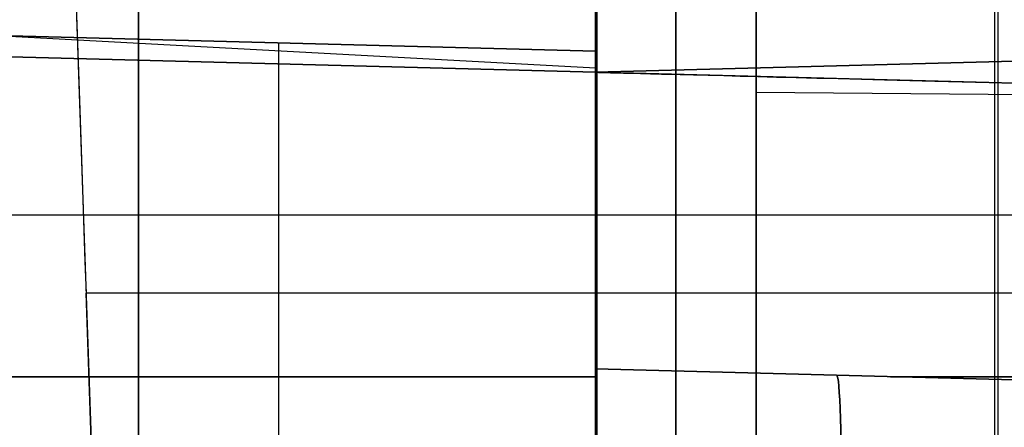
# Model space of a CAD drawing. Extents: x -15 to 7, y 1 to 148.
# Tile 8 of 194: x -3.29 to -0.23, y 13.27 to 14.53. Entities that reach past the tile are written whole.
import ezdxf

# ---------------------------------------------------------------- set-up
doc = ezdxf.new("R2010")
doc.units = 0
doc.layers.add('DEFAULT', color=7, linetype='CONTINUOUS')

msp = doc.modelspace()

# ---------------------------------------------------------------- linework, layer by layer
at = {"layer": 'DEFAULT', "color": 171}
for p, q in [((-0.2497, 70.4573, -106.8618), (-0.2497, 5.4828, -106.8618)), ((-0.2497, 70.2391, -104.3618), (-0.2497, 5.57, -104.3618))]:
    msp.add_line(p, q, dxfattribs=at)
at = {"layer": 'DEFAULT', "color": 254}
for p, q in [((-0.2588, 9.9443, -18.1), (-0.2588, 19.1607, -18.1)), ((-0.2588, 8.6531, -19.7), (-0.2588, 19.1188, -19.7)), ((-0.2588, 9.9443, -18.1), (-0.2588, 18.8574, -18.1)), ((-0.2588, 8.6531, -19.7), (-0.2588, 18.8155, -19.7)), ((-1, 14.3066, -99.8645), (-1, 14.7978, -99.8645)), ((-6.345, 14.5615, -61.0667), (-1.5, 14.4346, -61.0667)), ((-1.5, 14.3692, -61.1323), (5.845, 14.5615, -61.1323)), ((-1.5, 14.3692, -84.57), (-7.6398, 14.5299, -84.7308)), ((-1.5, 14.4346, -38.2076), (-5.345, 14.5353, -38.1545)), ((-1.5, 14.4346, -76.4804), (-4.4686, 14.5124, -76.4027)), ((-4.4686, 14.5124, -77.7609), (-1.5, 14.4346, -77.6831)), ((-1.5, 14.4346, -80.4804), (-4.4686, 14.5124, -80.4027)), ((-4.4686, 14.5124, -81.7609), (-1.5, 14.4346, -81.6831)), ((-4.4686, 14.5124, -45.7609), (-1.5, 14.4346, -45.6831)), ((-1.5, 14.4346, -48.4804), (-4.4686, 14.5124, -48.4027)), ((-4.4686, 14.5124, -49.7609), (-1.5, 14.4346, -49.6831)), ((-1.5, 14.4346, -52.4804), (-4.4686, 14.5124, -52.4027)), ((-4.4686, 14.5124, -53.7609), (-1.5, 14.4346, -53.6831)), ((-1.5, 14.4346, -56.4804), (-4.4686, 14.5124, -56.4027)), ((-4.4686, 14.5124, -57.7609), (-1.5, 14.4346, -57.6831)), ((-1.5, 14.4346, -60.4804), (-4.4686, 14.5124, -60.4027)), ((-4.4686, 14.5124, -61.7609), (-1.5, 14.4346, -61.6831)), ((-1.5, 14.4346, -64.4804), (-4.4686, 14.5124, -64.4027)), ((-4.4686, 14.5124, -65.7609), (-1.5, 14.4346, -65.6831)), ((-1.5, 14.4346, -68.4804), (-4.4686, 14.5124, -68.4027)), ((-4.4686, 14.5124, -69.7609), (-1.5, 14.4346, -69.6831)), ((-1.5, 14.4346, -72.4804), (-4.4686, 14.5124, -72.4027)), ((-4.4686, 14.5124, -73.7609), (-1.5, 14.4346, -73.6831)), ((4.845, 14.5353, -38.1545), (-1.5, 14.3692, -38.2421)), ((3.9686, 14.5124, -80.4027), (-1.5, 14.3692, -80.5459)), ((-1.5, 14.3692, -77.6177), (3.9686, 14.5124, -77.7609)), ((3.9686, 14.5124, -76.4027), (-1.5, 14.3692, -76.5459)), ((-1.5, 14.3692, -73.6177), (3.9686, 14.5124, -73.7609)), ((3.9686, 14.5124, -72.4027), (-1.5, 14.3692, -72.5459)), ((-1.5, 14.3692, -69.6177), (3.9686, 14.5124, -69.7609)), ((3.9686, 14.5124, -68.4027), (-1.5, 14.3692, -68.5459)), ((-1.5, 14.3692, -65.6177), (3.9686, 14.5124, -65.7609)), ((3.9686, 14.5124, -64.4027), (-1.5, 14.3692, -64.5459)), ((-1.5, 14.3692, -61.6177), (3.9686, 14.5124, -61.7609)), ((3.9686, 14.5124, -60.4027), (-1.5, 14.3692, -60.5459)), ((-1.5, 14.3692, -57.6177), (3.9686, 14.5124, -57.7609)), ((3.9686, 14.5124, -56.4027), (-1.5, 14.3692, -56.5459)), ((-1.5, 14.3692, -53.6177), (3.9686, 14.5124, -53.7609)), ((3.9686, 14.5124, -52.4027), (-1.5, 14.3692, -52.5459)), ((-1.5, 14.3692, -49.6177), (3.9686, 14.5124, -49.7609)), ((3.9686, 14.5124, -48.4027), (-1.5, 14.3692, -48.5459)), ((-1.5, 14.3692, -45.6177), (3.9686, 14.5124, -45.7609)), ((-1.5, 14.3692, -81.6177), (3.9686, 14.5124, -81.7609)), ((-3.3609, 14.4834, -84.4317), (-1.5, 14.3829, -84.4804)), ((-5.345, 14.4699, -88.2132), (-1.5, 14.3692, -88.1601)), ((-2.4843, 12.3341, -80.4546), (-2.4843, 14.4604, -80.4546)), ((-2.4843, 12.3341, -77.7089), (-2.4843, 14.4604, -77.7089)), ((-2.4843, 12.3341, -81.7089), (-2.4843, 14.4604, -81.7089)), ((-2.4843, 12.3341, -68.4546), (-2.4843, 14.4604, -68.4546)), ((-2.4843, 12.3341, -65.7089), (-2.4843, 14.4604, -65.7089)), ((-2.4843, 12.3341, -72.4546), (-2.4843, 14.4604, -72.4546)), ((-2.4843, 12.3341, -69.7089), (-2.4843, 14.4604, -69.7089)), ((-2.4843, 12.3341, -76.4546), (-2.4843, 14.4604, -76.4546)), ((-2.4843, 12.3341, -73.7089), (-2.4843, 14.4604, -73.7089)), ((-2.4843, 12.3341, -56.4546), (-2.4843, 14.4604, -56.4546)), ((-2.4843, 12.3341, -53.7089), (-2.4843, 14.4604, -53.7089)), ((-2.4843, 12.3341, -60.4546), (-2.4843, 14.4604, -60.4546)), ((-2.4843, 12.3341, -57.7089), (-2.4843, 14.4604, -57.7089)), ((-2.4843, 12.3341, -64.4546), (-2.4843, 14.4604, -64.4546)), ((-2.4843, 12.3341, -61.7089), (-2.4843, 14.4604, -61.7089)), ((-2.4843, 12.3341, -48.4546), (-2.4843, 14.4604, -48.4546)), ((-2.4843, 12.3341, -45.7089), (-2.4843, 14.4604, -45.7089)), ((-2.4843, 12.3341, -52.4546), (-2.4843, 14.4604, -52.4546)), ((-2.4843, 12.3341, -49.7089), (-2.4843, 14.4604, -49.7089)), ((-2.4843, 12.3341, -84.4546), (-2.4843, 14.4302, -84.4546)), ((-1.5, 13.2338, -49.6831), (-1.5, 14.4346, -49.6831)), ((-1.5, 14.4346, -49.6831), (-1.5, 14.4346, -48.4804)), ((-1.5, 14.4346, -48.4804), (-1.5, 13.2338, -48.4804)), ((-1.5, 13.2338, -45.6831), (-1.5, 14.4346, -45.6831)), ((-1.5, 14.4346, -45.6831), (-1.5, 14.4346, -38.2076)), ((-1.5, 14.4346, -64.4804), (-1.5, 13.2338, -64.4804)), ((-1.5, 13.2338, -65.6831), (-1.5, 14.4346, -65.6831)), ((-1.5, 14.4346, -65.6831), (-1.5, 14.4346, -64.4804)), ((-1.5, 13.2338, -57.6831), (-1.5, 14.4346, -57.6831)), ((-1.5, 14.4346, -57.6831), (-1.5, 14.4346, -56.4804)), ((-1.5, 14.4346, -56.4804), (-1.5, 13.2338, -56.4804)), ((-1.5, 14.4346, -52.4804), (-1.5, 13.2338, -52.4804)), ((-1.5, 13.2338, -53.6831), (-1.5, 14.4346, -53.6831)), ((-1.5, 14.4346, -53.6831), (-1.5, 14.4346, -52.4804)), ((-1.5, 13.2338, -73.6831), (-1.5, 14.4346, -73.6831)), ((-1.5, 14.4346, -73.6831), (-1.5, 14.4346, -72.4804)), ((-1.5, 14.4346, -72.4804), (-1.5, 13.2338, -72.4804)), ((-1.5, 13.2338, -69.6831), (-1.5, 14.4346, -69.6831)), ((-1.5, 14.4346, -69.6831), (-1.5, 14.4346, -68.4804)), ((-1.5, 14.4346, -68.4804), (-1.5, 13.2338, -68.4804)), ((-1.5, 13.2338, -61.6831), (-1.5, 14.4346, -61.6831)), ((-1.5, 14.4346, -61.6831), (-1.5, 14.4346, -60.4804)), ((-1.5, 14.4346, -60.4804), (-1.5, 13.2338, -60.4804)), ((-1.5, 13.2338, -81.6831), (-1.5, 14.4346, -81.6831)), ((-1.5, 14.4346, -81.6831), (-1.5, 14.4346, -80.4804)), ((-1.5, 14.4346, -80.4804), (-1.5, 13.2338, -80.4804)), ((-1.5, 14.4346, -76.4804), (-1.5, 13.2338, -76.4804)), ((-1.5, 13.2338, -77.6831), (-1.5, 14.4346, -77.6831)), ((-1.5, 14.4346, -77.6831), (-1.5, 14.4346, -76.4804)), ((-1.5, 13.2338, -49.0818), (-1.5, 14.4346, -49.0818)), ((-1.5, 13.2338, -38.9964), (-1.5, 14.4346, -38.9964)), ((-1.5, 13.2338, -65.0818), (-1.5, 14.4346, -65.0818)), ((-1.5, 13.2338, -57.0818), (-1.5, 14.4346, -57.0818)), ((-1.5, 13.2338, -53.0818), (-1.5, 14.4346, -53.0818)), ((-1.5, 13.2338, -73.0818), (-1.5, 14.4346, -73.0818)), ((-1.5, 13.2338, -69.0818), (-1.5, 14.4346, -69.0818)), ((-1.5, 13.2338, -61.0818), (-1.5, 14.4346, -61.0818)), ((-1.5, 13.2338, -81.0818), (-1.5, 14.4346, -81.0818)), ((-1.5, 13.2338, -77.0818), (-1.5, 14.4346, -77.0818)), ((-1.5, 14.3692, -84.57), (-1.5, 14.3829, -84.4804)), ((-1.5, 14.3829, -84.4804), (-1.5, 13.2338, -84.4804)), ((-1.5, 13.4469, -84.5459), (-1.5, 14.3701, -84.5459)), ((-1.5, 14.3701, -84.5459), (-1.5, 14.3692, -84.57)), ((-1.5, 14.3701, -84.5459), (3.9686, 14.2269, -84.4027)), ((-1.5, 14.3692, -88.1601), (-1.5, 14.3692, -84.57)), ((-1.5, 14.3692, -76.5459), (-1.5, 14.3692, -77.6177)), ((-1.5, 14.3692, -72.5459), (-1.5, 14.3692, -73.6177)), ((-1.5, 14.3692, -68.5459), (-1.5, 14.3692, -69.6177)), ((-1.5, 14.3692, -64.5459), (-1.5, 14.3692, -65.6177)), ((-1.5, 14.3692, -60.5459), (-1.5, 14.3692, -61.6177)), ((-1.5, 14.3692, -56.5459), (-1.5, 14.3692, -57.6177)), ((-1.5, 14.3692, -52.5459), (-1.5, 14.3692, -53.6177)), ((-1.5, 14.3692, -48.5459), (-1.5, 14.3692, -49.6177)), ((-1.5, 14.3692, -38.2421), (-1.5, 14.3692, -45.6177)), ((-1.5, 14.3692, -80.5459), (-1.5, 14.3692, -81.6177)), ((-1.5, 13.4469, -48.5459), (-1.5, 14.3692, -48.5459)), ((-1.5, 14.3692, -49.6177), (-1.5, 13.4469, -49.6177)), ((-1.5, 14.3692, -45.6177), (-1.5, 13.4469, -45.6177)), ((-1.5, 13.4469, -52.5459), (-1.5, 14.3692, -52.5459)), ((-1.5, 14.3692, -53.6177), (-1.5, 13.4469, -53.6177)), ((-1.5, 13.4469, -56.5459), (-1.5, 14.3692, -56.5459)), ((-1.5, 14.3692, -57.6177), (-1.5, 13.4469, -57.6177)), ((-1.5, 13.4469, -60.5459), (-1.5, 14.3692, -60.5459)), ((-1.5, 14.3692, -61.6177), (-1.5, 13.4469, -61.6177)), ((-1.5, 13.4469, -64.5459), (-1.5, 14.3692, -64.5459)), ((-1.5, 14.3692, -65.6177), (-1.5, 13.4469, -65.6177)), ((-1.5, 13.4469, -68.5459), (-1.5, 14.3692, -68.5459)), ((-1.5, 14.3692, -69.6177), (-1.5, 13.4469, -69.6177)), ((-1.5, 13.4469, -72.5459), (-1.5, 14.3692, -72.5459)), ((-1.5, 14.3692, -73.6177), (-1.5, 13.4469, -73.6177)), ((-1.5, 13.4469, -76.5459), (-1.5, 14.3692, -76.5459)), ((-1.5, 14.3692, -77.6177), (-1.5, 13.4469, -77.6177)), ((-1.5, 14.3692, -81.6177), (-1.5, 13.4469, -81.6177)), ((-1.5, 13.4469, -80.5459), (-1.5, 14.3692, -80.5459)), ((-1.5, 14.3692, -84.57), (-1.5, 14.3692, -87.2796)), ((-1.5, 14.3692, -87.2796), (-1.4999, 14.3692, -87.2871)), ((7.1502, 14.1427, -84.3435), (-1.5, 14.3692, -84.57)), ((-1.5, 13.4469, -49.0818), (-1.5, 14.3692, -49.0818)), ((-1.5, 13.4469, -38.9964), (-1.5, 14.3692, -38.9964)), ((-1.5, 13.4469, -53.0818), (-1.5, 14.3692, -53.0818)), ((-1.5, 13.4469, -57.0818), (-1.5, 14.3692, -57.0818)), ((-1.5, 13.4469, -61.0818), (-1.5, 14.3692, -61.0818)), ((-1.5, 13.4469, -65.0818), (-1.5, 14.3692, -65.0818)), ((-1.5, 13.4469, -69.0818), (-1.5, 14.3692, -69.0818)), ((-1.5, 13.4469, -73.0818), (-1.5, 14.3692, -73.0818)), ((-1.5, 13.4469, -77.0818), (-1.5, 14.3692, -77.0818)), ((-1.5, 13.4469, -81.0818), (-1.5, 14.3692, -81.0818)), ((-1.4999, 14.3692, -87.2871), (-1.4996, 14.3692, -87.2945)), ((-1.4996, 14.3692, -87.2945), (-1.4991, 14.3691, -87.302)), ((-1.4991, 14.3691, -87.302), (-1.4985, 14.3691, -87.3095)), ((-1.4985, 14.3691, -87.3095), (-1.4976, 14.3691, -87.317)), ((-1.4976, 14.3691, -87.317), (-1.4965, 14.3691, -87.3245)), ((-1.4965, 14.3691, -87.3245), (-1.4953, 14.369, -87.332)), ((-1.4953, 14.369, -87.332), (-1.4938, 14.369, -87.3394)), ((-1.4938, 14.369, -87.3394), (-1.4921, 14.369, -87.3469)), ((-1.4921, 14.369, -87.3469), (-1.4903, 14.3689, -87.3544)), ((-1.4903, 14.3689, -87.3544), (-1.4883, 14.3689, -87.3619)), ((-1.4883, 14.3689, -87.3619), (-1.486, 14.3688, -87.3695)), ((-1.486, 14.3688, -87.3695), (-1.4836, 14.3687, -87.377)), ((-1.4836, 14.3687, -87.377), (-1.481, 14.3687, -87.3845)), ((-1.481, 14.3687, -87.3845), (-1.4782, 14.3686, -87.392)), ((-1.4782, 14.3686, -87.392), (-1.4752, 14.3685, -87.3995)), ((-1.4752, 14.3685, -87.3995), (-1.472, 14.3684, -87.407)), ((-1.472, 14.3684, -87.407), (-1.4686, 14.3683, -87.4146)), ((-1.4686, 14.3683, -87.4146), (-1.465, 14.3683, -87.4221)), ((-1.465, 14.3683, -87.4221), (-1.4612, 14.3682, -87.4296)), ((-1.4612, 14.3682, -87.4296), (-1.4572, 14.368, -87.4372)), ((-1.4572, 14.368, -87.4372), (-1.453, 14.3679, -87.4447)), ((-1.453, 14.3679, -87.4447), (-1.4487, 14.3678, -87.4523)), ((-1.4487, 14.3678, -87.4523), (-1.4441, 14.3677, -87.4598)), ((-1.4441, 14.3677, -87.4598), (-1.4393, 14.3676, -87.4673)), ((-1.4393, 14.3676, -87.4673), (-1.4344, 14.3674, -87.4749)), ((-1.4344, 14.3674, -87.4749), (-1.4239, 14.3672, -87.49)), ((-1.4239, 14.3672, -87.49), (-1.4126, 14.3669, -87.5051)), ((-1.4126, 14.3669, -87.5051), (-1.4005, 14.3666, -87.5203)), ((-1.4005, 14.3666, -87.5203), (-1.3877, 14.3662, -87.5354)), ((-1.3877, 14.3662, -87.5354), (-1.3741, 14.3659, -87.5506)), ((-1.3741, 14.3659, -87.5506), (-1.3597, 14.3655, -87.5658)), ((-1.3597, 14.3655, -87.5658), (-1.3445, 14.3651, -87.5809)), ((-1.3445, 14.3651, -87.5809), (-1.3285, 14.3647, -87.5961)), ((-1.3285, 14.3647, -87.5961), (-1.3117, 14.3642, -87.6113)), ((-1.3117, 14.3642, -87.6113), (-1.2942, 14.3638, -87.6266)), ((-1.2942, 14.3638, -87.6266), (-1.2759, 14.3633, -87.6418)), ((-1.2759, 14.3633, -87.6418), (-1.2568, 14.3628, -87.657)), ((-1.2568, 14.3628, -87.657), (-1.2369, 14.3623, -87.6723)), ((-1.2369, 14.3623, -87.6723), (-1.1948, 14.3612, -87.7028)), ((-1.1948, 14.3612, -87.7028), (-1.1495, 14.36, -87.7333)), ((-1.1495, 14.36, -87.7333), (-1.1012, 14.3587, -87.7639)), ((-1.1012, 14.3587, -87.7639), (-1.0496, 14.3574, -87.7946)), ((-1.0496, 14.3574, -87.7946), (-0.995, 14.3559, -87.8252)), ((-0.995, 14.3559, -87.8252), (-0.9372, 14.3544, -87.856)), ((-0.9372, 14.3544, -87.856), (-0.8763, 14.3528, -87.8867)), ((-0.8763, 14.3528, -87.8867), (-0.8122, 14.3512, -87.9175)), ((-0.8122, 14.3512, -87.9175), (-0.7451, 14.3494, -87.9482)), ((-0.7451, 14.3494, -87.9482), (-0.6013, 14.3456, -88.0099)), ((-0.6013, 14.3456, -88.0099), (-0.4451, 14.3415, -88.0717)), ((-0.4451, 14.3415, -88.0717), (-0.2764, 14.3371, -88.1336)), ((-0.2764, 14.3371, -88.1336), (-0.0952, 14.3324, -88.1955)), ((6, 14.2455, -99.8645), (-1, 14.3066, -99.8645)), ((-1.5, 12.7752, -89.6333), (-1.5, 13.9216, -89.6333)), ((-1.5, 13.908, -49.6177), (-1.5, 13.908, -48.5459)), ((-1.5, 13.908, -53.6177), (-1.5, 13.908, -52.5459)), ((-1.5, 13.908, -57.6177), (-1.5, 13.908, -56.5459)), ((-1.5, 13.908, -61.6177), (-1.5, 13.908, -60.5459)), ((-1.5, 13.908, -65.6177), (-1.5, 13.908, -64.5459)), ((-1.5, 13.908, -69.6177), (-1.5, 13.908, -68.5459)), ((-1.5, 13.908, -73.6177), (-1.5, 13.908, -72.5459)), ((-1.5, 13.908, -77.6177), (-1.5, 13.908, -76.5459)), ((-1.5, 13.908, -81.6177), (-1.5, 13.908, -80.5459)), ((-1.5, 12.8068, -89.6333), (-1.5, 13.8399, -89.6333)), ((-1.5, 13.8342, -48.4804), (-1.5, 13.8342, -49.6831)), ((-1.5, 13.8342, -64.4804), (-1.5, 13.8342, -65.6831)), ((-1.5, 13.8342, -56.4804), (-1.5, 13.8342, -57.6831)), ((-1.5, 13.8342, -52.4804), (-1.5, 13.8342, -53.6831)), ((-1.5, 13.8342, -72.4804), (-1.5, 13.8342, -73.6831)), ((-1.5, 13.8342, -68.4804), (-1.5, 13.8342, -69.6831)), ((-1.5, 13.8342, -60.4804), (-1.5, 13.8342, -61.6831)), ((-1.5, 13.8342, -80.4804), (-1.5, 13.8342, -81.6831)), ((-1.5, 13.8342, -76.4804), (-1.5, 13.8342, -77.6831)), ((-1.5, 13.4469, -49.6177), (-1.5, 13.4469, -48.5459)), ((-1.5, 13.4469, -45.6177), (-1.5, 13.4469, -38.2013)), ((0, 13.4076, -48.5066), (-1.5, 13.4469, -48.5459)), ((-1.5, 13.4469, -49.6177), (0, 13.4076, -49.6569)), ((-1.5, 13.4469, -53.6177), (-1.5, 13.4469, -52.5459)), ((0, 13.4076, -52.5066), (-1.5, 13.4469, -52.5459)), ((-1.5, 13.4469, -53.6177), (0, 13.4076, -53.6569)), ((-1.5, 13.4469, -57.6177), (-1.5, 13.4469, -56.5459)), ((0, 13.4076, -56.5066), (-1.5, 13.4469, -56.5459)), ((-1.5, 13.4469, -61.6177), (-1.5, 13.4469, -60.5459)), ((0, 13.4076, -60.5066), (-1.5, 13.4469, -60.5459)), ((-1.5, 13.4469, -61.6177), (0, 13.4076, -61.6569)), ((-1.5, 13.4469, -65.6177), (-1.5, 13.4469, -64.5459)), ((-1.5, 13.4469, -65.6177), (0, 13.4076, -65.6569)), ((-1.5, 13.4469, -69.6177), (-1.5, 13.4469, -68.5459)), ((0, 13.4076, -68.5066), (-1.5, 13.4469, -68.5459)), ((-1.5, 13.4469, -69.6177), (0, 13.4076, -69.6569)), ((-1.5, 13.4469, -73.6177), (-1.5, 13.4469, -72.5459)), ((0, 13.4076, -72.5066), (-1.5, 13.4469, -72.5459)), ((-1.5, 13.4469, -73.6177), (0, 13.4076, -73.6569)), ((-1.5, 13.4469, -77.6177), (-1.5, 13.4469, -76.5459)), ((-1.5, 13.4469, -77.6177), (0, 13.4076, -77.6569)), ((-1.5, 13.4469, -81.6177), (-1.5, 13.4469, -80.5459)), ((-1.5, 13.4469, -81.6177), (0, 13.4076, -81.6569)), ((-1.5, 13.4469, -87.3204), (-1.5, 13.4469, -84.5459)), ((0, 13.4076, -84.5066), (-1.5, 13.4469, -84.5459)), ((0, 13.4076, -80.5066), (-1.5, 13.4469, -80.5459)), ((0, 13.4076, -76.5066), (-1.5, 13.4469, -76.5459)), ((0, 13.4076, -64.5066), (-1.5, 13.4469, -64.5459)), ((-1.5, 13.4469, -57.6177), (0, 13.4076, -57.6569)), ((-1.5, 13.4469, -45.6177), (0, 13.4076, -45.6569)), ((-1.5, 13.4469, -87.3204), (0, 13.4076, -87.2997)), ((0, 13.4076, -38.2221), (-1.5, 13.4469, -38.2013)), ((-1.5, 13.4469, -49.0818), (0, 13.4076, -49.0818)), ((-1.5, 13.4469, -41.9291), (0, 13.4076, -41.9291)), ((-1.5, 13.4469, -53.0818), (0, 13.4076, -53.0818)), ((-1.5, 13.4469, -57.0818), (0, 13.4076, -57.0818)), ((-1.5, 13.4469, -61.0818), (0, 13.4076, -61.0818)), ((-1.5, 13.4469, -65.0818), (0, 13.4076, -65.0818)), ((-1.5, 13.4469, -69.0818), (0, 13.4076, -69.0818)), ((-1.5, 13.4469, -73.0818), (0, 13.4076, -73.0818)), ((-1.5, 13.4469, -77.0818), (0, 13.4076, -77.0818)), ((-1.5, 13.4469, -81.0818), (0, 13.4076, -81.0818)), ((-1.5, 13.4469, -85.9135), (0, 13.4076, -85.9135)), ((-1.5, 13.4229, -80.4804), (-4.4686, 13.4229, -80.4027)), ((-4.4686, 13.4229, -77.7609), (-1.5, 13.4229, -77.6831)), ((-1.5, 13.4229, -84.4804), (-4.4686, 13.4229, -84.4027)), ((-4.4686, 13.4229, -81.7609), (-1.5, 13.4229, -81.6831)), ((-1.5, 13.4229, -68.4804), (-4.4686, 13.4229, -68.4027)), ((-4.4686, 13.4229, -65.7609), (-1.5, 13.4229, -65.6831)), ((-1.5, 13.4229, -72.4804), (-4.4686, 13.4229, -72.4027)), ((-4.4686, 13.4229, -69.7609), (-1.5, 13.4229, -69.6831)), ((-1.5, 13.4229, -76.4804), (-4.4686, 13.4229, -76.4027)), ((-4.4686, 13.4229, -73.7609), (-1.5, 13.4229, -73.6831)), ((-1.5, 13.4229, -56.4804), (-4.4686, 13.4229, -56.4027)), ((-4.4686, 13.4229, -53.7609), (-1.5, 13.4229, -53.6831)), ((-1.5, 13.4229, -60.4804), (-4.4686, 13.4229, -60.4027)), ((-4.4686, 13.4229, -57.7609), (-1.5, 13.4229, -57.6831)), ((-1.5, 13.4229, -64.4804), (-4.4686, 13.4229, -64.4027)), ((-4.4686, 13.4229, -61.7609), (-1.5, 13.4229, -61.6831)), ((-1.5, 13.4229, -48.4804), (-4.4686, 13.4229, -48.4027)), ((-4.4686, 13.4229, -45.7609), (-1.5, 13.4229, -45.6831)), ((-1.5, 13.4229, -52.4804), (-4.4686, 13.4229, -52.4027)), ((-4.4686, 13.4229, -49.7609), (-1.5, 13.4229, -49.6831)), ((-0.75, 13.4272, -49.6373), (-0.75, 13.4272, -48.5262)), ((-0.75, 13.4272, -45.6373), (-0.75, 13.4272, -38.2117)), ((-0.75, 13.4272, -53.6373), (-0.75, 13.4272, -52.5262)), ((-0.75, 13.4272, -57.6373), (-0.75, 13.4272, -56.5262)), ((-0.75, 13.4272, -61.6373), (-0.75, 13.4272, -60.5262)), ((-0.75, 13.4272, -65.6373), (-0.75, 13.4272, -64.5262)), ((-0.75, 13.4272, -69.6373), (-0.75, 13.4272, -68.5262)), ((-0.75, 13.4272, -73.6373), (-0.75, 13.4272, -72.5262)), ((-0.75, 13.4272, -77.6373), (-0.75, 13.4272, -76.5262)), ((-0.75, 13.4272, -81.6373), (-0.75, 13.4272, -80.5262)), ((-0.75, 13.4272, -87.31), (-0.75, 13.4272, -84.5262)), ((-0.5828, 13.4229, -81.6417), (3.9686, 13.4229, -81.7609)), ((3.9686, 13.4229, -80.4027), (-0.5828, 13.4229, -80.5218)), ((-0.5828, 13.4229, -77.6417), (3.9686, 13.4229, -77.7609)), ((3.9686, 13.4229, -76.4027), (-0.5828, 13.4229, -76.5218)), ((-0.5828, 13.4229, -73.6417), (3.9686, 13.4229, -73.7609)), ((3.9686, 13.4229, -72.4027), (-0.5828, 13.4229, -72.5218)), ((-0.5828, 13.4229, -69.6417), (3.9686, 13.4229, -69.7609)), ((3.9686, 13.4229, -68.4027), (-0.5828, 13.4229, -68.5218)), ((-0.5828, 13.4229, -65.6417), (3.9686, 13.4229, -65.7609)), ((3.9686, 13.4229, -64.4027), (-0.5828, 13.4229, -64.5218)), ((-0.5828, 13.4229, -61.6417), (3.9686, 13.4229, -61.7609)), ((3.9686, 13.4229, -60.4027), (-0.5828, 13.4229, -60.5218)), ((-0.5828, 13.4229, -57.6417), (3.9686, 13.4229, -57.7609)), ((3.9686, 13.4229, -56.4027), (-0.5828, 13.4229, -56.5218)), ((-0.5828, 13.4229, -53.6417), (3.9686, 13.4229, -53.7609)), ((3.9686, 13.4229, -52.4027), (-0.5828, 13.4229, -52.5218)), ((-0.5828, 13.4229, -49.6417), (3.9686, 13.4229, -49.7609)), ((3.9686, 13.4229, -48.4027), (-0.5828, 13.4229, -48.5218)), ((-0.5828, 13.4229, -45.6417), (3.9686, 13.4229, -45.7609))]:
    msp.add_line(p, q, dxfattribs=at)
at = {"layer": 'DEFAULT', "color": 1}
for p, q in [((-3.2, 17.0353, -30.8396), (-3.0354, 12.322, -30.675)), ((5.3983, 13.9253, -35.6394), (-5.8005, 13.9253, -35.6394)), ((5.6807, 13.6826, -31.6458), (-3.0829, 13.6826, -31.6458)), ((-3.0354, 12.322, -30.675), (-3.0829, 13.6826, -31.6458))]:
    msp.add_line(p, q, dxfattribs=at)
at = {"layer": 'DEFAULT', "color": 1, "extrusion": (0.999391, 0.034899, 1.50929e-13)}
msp.add_arc((9.1402, -38.1572, -2.6035), 7.9964, 0.00406, 54.51714, dxfattribs=at)
at = {"layer": 'DEFAULT', "color": 254, "extrusion": (1, 0, 0)}
for centre, radius, start, end in [((13.1109, -99.8645, -2.92), 2.7077, 270, 90), ((13.1109, -99.8645, -1.495), 2.6828, 270, 90), ((13.1109, -99.8645, -1.5), 2.6392, 270, 90), ((13.1109, -99.8645, -1.25), 1.6935, 270, 90), ((13.1109, -99.8645, -1.495), 1.5, 270, 90), ((13.1109, -99.8645, -1), 1.1956, 270, 90), ((8.9486, -87.3205, -1.5), 4.4983, 304.3679, 0.0014)]:
    msp.add_arc(centre, radius, start, end, dxfattribs=at)
at = {"layer": 'DEFAULT', "color": 254, "extrusion": (1, 0, -6.53072e-17)}
msp.add_arc((13.1109, -99.8645, -1.5), 1.7, 270, 90, dxfattribs=at)
at = {"layer": 'DEFAULT', "color": 254, "extrusion": (1, 0, -6.58141e-17)}
msp.add_arc((13.1109, -99.8645, -1), 1.6869, 270, 90, dxfattribs=at)
at = {"layer": 'DEFAULT', "color": 254, "extrusion": (1, 3.09124e-16, 1.63089e-16)}
msp.add_arc((8.9368, -38.2075, -1.5), 5.4979, 359.9986, 55.6321, dxfattribs=at)
at = {"layer": 'DEFAULT', "color": 254, "extrusion": (1, -2.52861e-16, 5.20315e-16)}
msp.add_arc((8.9368, -87.3143, -1.5), 5.4978, 304.3679, 351.1501, dxfattribs=at)
at = {"layer": 'DEFAULT', "color": 254, "extrusion": (1, 8.33388e-16, 2.92899e-16)}
msp.add_arc((8.8713, -38.242, -1.5), 5.4979, 359.9986, 55.6321, dxfattribs=at)
at = {"layer": 'DEFAULT', "color": 254, "extrusion": (1, 1.24264e-10, 2.35535e-10)}
msp.add_arc((8.8713, -87.2797, -1.5), 5.4979, 304.3679, 0.0014, dxfattribs=at)
at = {"layer": 'DEFAULT', "color": 254, "extrusion": (1, 3.77818e-16, 1.9933e-16)}
msp.add_arc((8.9486, -38.2012, -1.5), 4.4983, 359.9986, 55.6321, dxfattribs=at)
at = {"layer": 'DEFAULT', "color": 254, "extrusion": (0.999562, -0.026174, 0.013809)}
msp.add_arc((8.903, -87.2865, -2.3068), 4.5, 304.39, 360, dxfattribs=at)
at = {"layer": 'DEFAULT', "color": 254, "extrusion": (0.999562, -0.026174, -0.013809)}
msp.add_arc((8.903, -38.2233, -0.5734), 4.5, 0, 55.61, dxfattribs=at)

doc.saveas('drawing.dxf')
